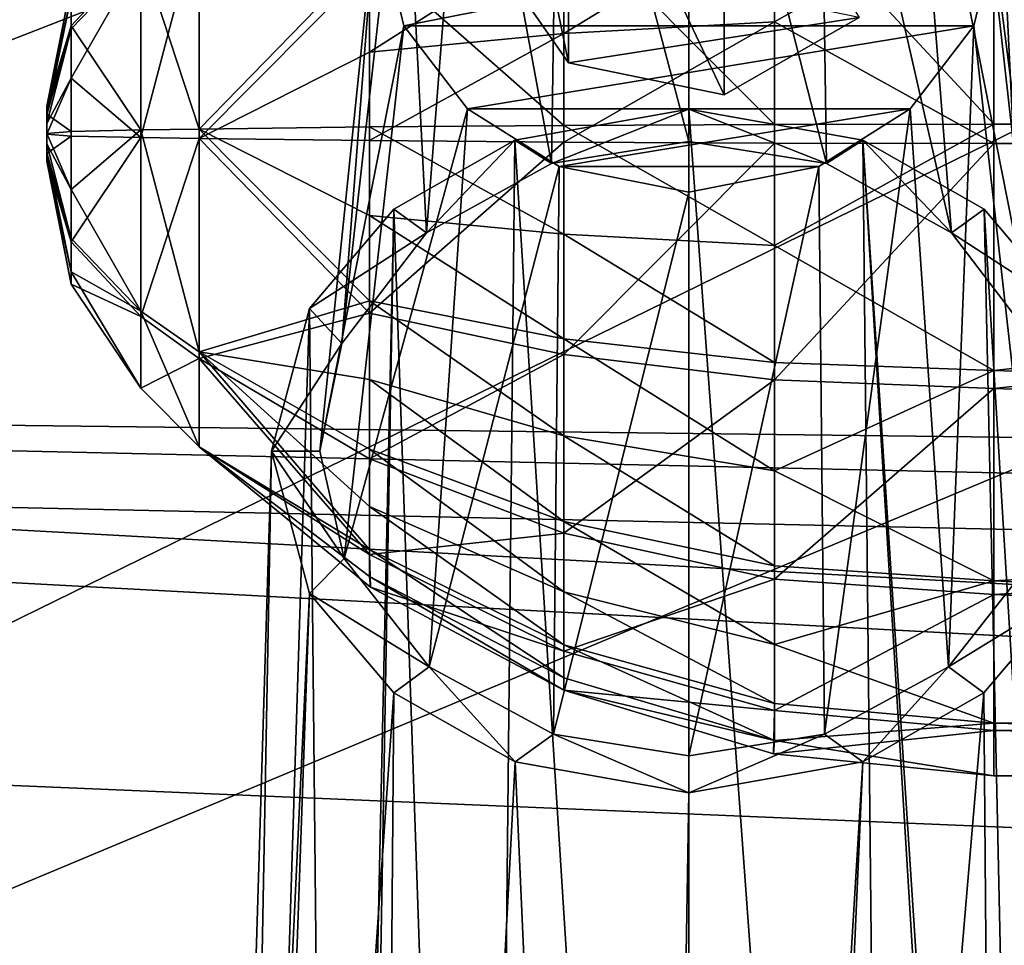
# Model space of a CAD drawing. Header units: metres. Extents: x -1004 to 0, y -708 to 0.
# Tile 12 of 99: x -826 to -795, y -172 to -143. Entities that reach past the tile are written whole.
import ezdxf

# ---------------------------------------------------------------- set-up
doc = ezdxf.new("R2010")
doc.units = ezdxf.units.M

msp = doc.modelspace()

# ---------------------------------------------------------------- linework, layer by layer
at = {"layer": 'top0123410'}
for points in [[(-111.516525, -164.3479, 2150.003662), (-918.45813, -133.342072, 2129.335449), (-901.799438, -155.053757, 2143.80835)], [(-111.516525, -164.3479, 2150.003662), (-102.249931, -155.053757, 2143.80835), (-918.45813, -133.342072, 2129.335449)], [(-102.249931, -155.053757, 2143.80835), (-85.591209, -133.342072, 2129.335449), (-918.45813, -133.342072, 2129.335449)], [(-899.966553, -156.892273, 2141.547363), (-916.262817, -135.652328, 2127.388916), (-122.60968, -173.853394, 2152.853516)], [(-122.60968, -173.853394, 2152.853516), (-916.262817, -135.652328, 2127.388916), (-104.082832, -156.892273, 2141.547363)], [(-916.262817, -135.652328, 2127.388916), (-87.786545, -135.652328, 2127.388916), (-104.082832, -156.892273, 2141.547363)], [(-901.799438, -155.053757, 2143.80835), (-892.532837, -164.3479, 2150.003662), (-183.251602, -194.344879, 2169.999756)], [(-121.211586, -172.413788, 2155.380371), (-901.799438, -155.053757, 2143.80835), (-183.251602, -194.344879, 2169.999756)], [(-121.211586, -172.413788, 2155.380371), (-111.516525, -164.3479, 2150.003662), (-901.799438, -155.053757, 2143.80835)], [(-881.439697, -173.853394, 2152.853516), (-899.966553, -156.892273, 2141.547363), (-183.251602, -195.290787, 2167.143799)], [(-183.251602, -195.290787, 2167.143799), (-899.966553, -156.892273, 2141.547363), (-122.60968, -173.853394, 2152.853516)], [(-892.532837, -164.3479, 2150.003662), (-882.837769, -172.413788, 2155.380371), (-183.251602, -194.344879, 2169.999756)]]:
    msp.add_3dface(points, dxfattribs=at)
at = {"layer": 'top0123411'}
for points in [[(-811.622314, -140.827744, 1787.880371), (-811.622314, -131.601761, 1768.095215), (-808.96875, -144.64183, 1786.101807)], [(-811.622314, -131.601761, 1768.095215), (-808.96875, -135.415848, 1766.31665), (-808.96875, -144.64183, 1786.101807)], [(-808.96875, -144.64183, 1786.101807), (-808.96875, -135.415848, 1766.31665), (-804.116638, -145.638092, 1785.637207)], [(-808.96875, -135.415848, 1766.31665), (-804.116638, -136.412109, 1765.852051), (-804.116638, -145.638092, 1785.637207)], [(-799.908447, -143.23288, 1786.758789), (-804.116638, -145.638092, 1785.637207), (-804.116638, -136.412109, 1765.852051)], [(-811.622314, -140.827744, 1787.880371), (-808.96875, -144.64183, 1786.101807), (-799.908447, -143.23288, 1786.758789)], [(-808.96875, -144.64183, 1786.101807), (-804.116638, -145.638092, 1785.637207), (-799.908447, -143.23288, 1786.758789)]]:
    msp.add_3dface(points, dxfattribs=at)
at = {"layer": 'top0123415'}
for points in [[(-805.216064, -130.992218, 1792.466675), (-809.260986, -131.7883, 1792.095459), (-805.21637, -147.096893, 1831.346802)], [(-805.216064, -130.992218, 1792.466675), (-805.21637, -147.096893, 1831.346802), (-800.932739, -147.785141, 1830.86499)], [(-801.171326, -131.78804, 1792.095581), (-805.216064, -130.992218, 1792.466675), (-800.932739, -147.785141, 1830.86499)], [(-809.260986, -131.7883, 1792.095459), (-812.115112, -133.583511, 1791.258423), (-809.500061, -147.785477, 1830.864746)], [(-809.260986, -131.7883, 1792.095459), (-809.500061, -147.785477, 1830.864746), (-805.21637, -147.096893, 1831.346802)], [(-798.319824, -133.580566, 1791.259766), (-801.171326, -131.78804, 1792.095581), (-797.039001, -149.936401, 1829.358643)], [(-801.171326, -131.78804, 1792.095581), (-800.932739, -147.785141, 1830.86499), (-797.039001, -149.936401, 1829.358643)], [(-812.115112, -133.583511, 1791.258423), (-814.091431, -136.166656, 1790.053833), (-813.393433, -149.936905, 1829.358276)], [(-812.115112, -133.583511, 1791.258423), (-813.393433, -149.936905, 1829.358276), (-809.500061, -147.785477, 1830.864746)], [(-796.340515, -136.166092, 1790.054077), (-798.319824, -133.580566, 1791.259766), (-794.408936, -153.391769, 1826.939087)], [(-798.319824, -133.580566, 1791.259766), (-797.039001, -149.936401, 1829.358643), (-794.408936, -153.391769, 1826.939087)], [(-814.091431, -136.166656, 1790.053833), (-816.0224, -153.391327, 1826.939453), (-813.393433, -149.936905, 1829.358276)], [(-814.091431, -136.166656, 1790.053833), (-814.969421, -139.83194, 1788.344727), (-816.0224, -153.391327, 1826.939453)], [(-795.46228, -139.83194, 1788.344727), (-796.340515, -136.166092, 1790.054077), (-793.71582, -156.736664, 1824.597046)], [(-796.340515, -136.166092, 1790.054077), (-794.408936, -153.391769, 1826.939087), (-793.71582, -156.736664, 1824.597046)], [(-816.71582, -156.736664, 1824.597046), (-814.969421, -139.83194, 1788.344727), (-814.091431, -143.497223, 1786.635498)], [(-814.969421, -139.83194, 1788.344727), (-816.71582, -156.736664, 1824.597046), (-816.0224, -153.391327, 1826.939453)], [(-814.091431, -143.497223, 1786.635498), (-814.969421, -139.83194, 1788.344727), (-795.46228, -139.83194, 1788.344727)], [(-796.340515, -143.497803, 1786.635254), (-814.091431, -143.497223, 1786.635498), (-795.46228, -139.83194, 1788.344727)], [(-794.476135, -160.084213, 1822.253052), (-796.340515, -143.497803, 1786.635254), (-795.46228, -139.83194, 1788.344727)], [(-793.71582, -156.736664, 1824.597046), (-794.476135, -160.084213, 1822.253052), (-795.46228, -139.83194, 1788.344727)], [(-815.955811, -160.083572, 1822.25354), (-816.71582, -156.736664, 1824.597046), (-814.091431, -143.497223, 1786.635498)], [(-815.955811, -160.083572, 1822.25354), (-814.091431, -143.497223, 1786.635498), (-812.115112, -146.080368, 1785.43103)], [(-812.115112, -146.080368, 1785.43103), (-814.091431, -143.497223, 1786.635498), (-796.340515, -143.497803, 1786.635254)], [(-798.319824, -146.083313, 1785.429688), (-812.115112, -146.080368, 1785.43103), (-796.340515, -143.497803, 1786.635254)], [(-797.126404, -163.462433, 1819.887573), (-798.319824, -146.083313, 1785.429688), (-796.340515, -143.497803, 1786.635254)], [(-794.476135, -160.084213, 1822.253052), (-797.126404, -163.462433, 1819.887573), (-796.340515, -143.497803, 1786.635254)], [(-813.305908, -163.461823, 1819.888062), (-815.955811, -160.083572, 1822.25354), (-812.115112, -146.080368, 1785.43103)], [(-813.305908, -163.461823, 1819.888062), (-812.115112, -146.080368, 1785.43103), (-809.260986, -147.87558, 1784.593872)], [(-809.260986, -147.87558, 1784.593872), (-812.115112, -146.080368, 1785.43103), (-798.319824, -146.083313, 1785.429688)], [(-805.21582, -146.087692, 1832.053467), (-810.633179, -147.056366, 1831.375244), (-805.21582, -232.514221, 1960.186035)], [(-810.633179, -147.056366, 1831.375244), (-805.21582, -146.087692, 1832.053467), (-809.500061, -147.785477, 1830.864746)], [(-805.21582, -146.087692, 1832.053467), (-805.21637, -147.096893, 1831.346802), (-809.500061, -147.785477, 1830.864746)], [(-801.171326, -147.875854, 1784.59375), (-809.260986, -147.87558, 1784.593872), (-798.319824, -146.083313, 1785.429688)], [(-800.932739, -147.785141, 1830.86499), (-805.21637, -147.096893, 1831.346802), (-805.21582, -146.087692, 1832.053467)], [(-805.21582, -232.514221, 1960.186035), (-798.903992, -232.522156, 1957.823364), (-805.21582, -146.087692, 1832.053467)], [(-798.903992, -232.522156, 1957.823364), (-799.798523, -147.056366, 1831.375244), (-805.21582, -146.087692, 1832.053467)], [(-799.798523, -147.056366, 1831.375244), (-800.932739, -147.785141, 1830.86499), (-805.21582, -146.087692, 1832.053467)], [(-800.993774, -165.561157, 1818.418091), (-801.171326, -147.875854, 1784.59375), (-798.319824, -146.083313, 1785.429688)], [(-797.126404, -163.462433, 1819.887573), (-800.993774, -165.561157, 1818.418091), (-798.319824, -146.083313, 1785.429688)], [(-810.633179, -147.056366, 1831.375244), (-814.409302, -149.207565, 1829.868896), (-811.527649, -232.522156, 1957.823364)], [(-814.409302, -149.207565, 1829.868896), (-810.633179, -147.056366, 1831.375244), (-813.393433, -149.936905, 1829.358276)], [(-813.393433, -149.936905, 1829.358276), (-810.633179, -147.056366, 1831.375244), (-809.500061, -147.785477, 1830.864746)], [(-810.633179, -147.056366, 1831.375244), (-811.527649, -232.522156, 1957.823364), (-805.21582, -232.514221, 1960.186035)], [(-797.039001, -149.936401, 1829.358643), (-800.932739, -147.785141, 1830.86499), (-799.798523, -147.056366, 1831.375244)], [(-798.903992, -232.522156, 1957.823364), (-794.573975, -232.423233, 1952.544922), (-799.798523, -147.056366, 1831.375244)], [(-794.573975, -232.423233, 1952.544922), (-794.204285, -232.695755, 1952.310181), (-799.798523, -147.056366, 1831.375244)], [(-799.798523, -147.056366, 1831.375244), (-794.204285, -232.695755, 1952.310181), (-796.0224, -149.207565, 1829.868896)], [(-796.0224, -149.207565, 1829.868896), (-797.039001, -149.936401, 1829.358643), (-799.798523, -147.056366, 1831.375244)], [(-809.438782, -165.560898, 1818.418213), (-813.305908, -163.461823, 1819.888062), (-809.260986, -147.87558, 1784.593872)], [(-809.438782, -165.560898, 1818.418213), (-809.260986, -147.87558, 1784.593872), (-805.216064, -148.671677, 1784.222656)], [(-801.171326, -147.875854, 1784.59375), (-805.216064, -148.671677, 1784.222656), (-809.260986, -147.87558, 1784.593872)], [(-800.993774, -165.561157, 1818.418091), (-805.21637, -166.229126, 1817.950317), (-801.171326, -147.875854, 1784.59375)], [(-805.21637, -166.229126, 1817.950317), (-805.216064, -148.671677, 1784.222656), (-801.171326, -147.875854, 1784.59375)], [(-805.21637, -166.229126, 1817.950317), (-809.438782, -165.560898, 1818.418213), (-805.216064, -148.671677, 1784.222656)], [(-814.409302, -149.207565, 1829.868896), (-817.033447, -152.299301, 1827.704102), (-816.227356, -232.695755, 1952.310181)], [(-817.033447, -152.299301, 1827.704102), (-814.409302, -149.207565, 1829.868896), (-813.393433, -149.936905, 1829.358276)], [(-815.857727, -232.423233, 1952.544922), (-814.409302, -149.207565, 1829.868896), (-816.227356, -232.695755, 1952.310181)], [(-814.409302, -149.207565, 1829.868896), (-815.857727, -232.423233, 1952.544922), (-811.527649, -232.522156, 1957.823364)], [(-796.0224, -149.207565, 1829.868896), (-793.398254, -152.299301, 1827.704102), (-797.039001, -149.936401, 1829.358643)], [(-794.204285, -232.695755, 1952.310181), (-790.731934, -236.610535, 1948.645508), (-796.0224, -149.207565, 1829.868896)], [(-796.0224, -149.207565, 1829.868896), (-790.731934, -236.610535, 1948.645508), (-793.398254, -152.299301, 1827.704102)], [(-817.033447, -152.299301, 1827.704102), (-813.393433, -149.936905, 1829.358276), (-816.0224, -153.391327, 1826.939453)], [(-793.398254, -152.299301, 1827.704102), (-794.408936, -153.391769, 1826.939087), (-797.039001, -149.936401, 1829.358643)], [(-816.227356, -232.695755, 1952.310181), (-817.033447, -152.299301, 1827.704102), (-819.699768, -236.610535, 1948.645508)], [(-817.033447, -152.299301, 1827.704102), (-818.21582, -156.736862, 1824.596924), (-819.699768, -236.610535, 1948.645508)], [(-818.21582, -156.736862, 1824.596924), (-817.033447, -152.299301, 1827.704102), (-816.0224, -153.391327, 1826.939453)], [(-818.21582, -156.736862, 1824.596924), (-816.0224, -153.391327, 1826.939453), (-816.71582, -156.736664, 1824.597046)], [(-819.699768, -236.610535, 1948.645508), (-818.21582, -156.736862, 1824.596924), (-820.766724, -240.516769, 1944.354736)], [(-818.21582, -156.736862, 1824.596924), (-817.033142, -161.174545, 1821.489624), (-820.766724, -240.516769, 1944.354736)], [(-815.955811, -160.083572, 1822.25354), (-818.21582, -156.736862, 1824.596924), (-816.71582, -156.736664, 1824.597046)], [(-817.033142, -161.174545, 1821.489624), (-818.21582, -156.736862, 1824.596924), (-815.955811, -160.083572, 1822.25354)], [(-813.305908, -163.461823, 1819.888062), (-817.033142, -161.174545, 1821.489624), (-815.955811, -160.083572, 1822.25354)], [(-794.476135, -160.084213, 1822.253052), (-793.398499, -161.174545, 1821.489624), (-797.126404, -163.462433, 1819.887573)], [(-820.766724, -240.516769, 1944.354736), (-817.033142, -161.174545, 1821.489624), (-819.940308, -243.722763, 1940.249268)], [(-817.033142, -161.174545, 1821.489624), (-814.405151, -164.26918, 1819.322754), (-819.940308, -243.722763, 1940.249268)], [(-814.405151, -164.26918, 1819.322754), (-817.033142, -161.174545, 1821.489624), (-813.305908, -163.461823, 1819.888062)], [(-793.398499, -161.174545, 1821.489624), (-796.02655, -164.26918, 1819.322754), (-797.126404, -163.462433, 1819.887573)], [(-793.398499, -161.174545, 1821.489624), (-795.321533, -251.541946, 1938.999512), (-796.02655, -164.26918, 1819.322754)], [(-810.632568, -166.417206, 1817.818604), (-814.405151, -164.26918, 1819.322754), (-813.305908, -163.461823, 1819.888062)], [(-810.632568, -166.417206, 1817.818604), (-813.305908, -163.461823, 1819.888062), (-809.438782, -165.560898, 1818.418213)], [(-797.126404, -163.462433, 1819.887573), (-799.799133, -166.417206, 1817.818604), (-800.993774, -165.561157, 1818.418091)], [(-797.126404, -163.462433, 1819.887573), (-796.02655, -164.26918, 1819.322754), (-799.799133, -166.417206, 1817.818604)], [(-819.940308, -243.722763, 1940.249268), (-814.405151, -164.26918, 1819.322754), (-815.110168, -251.541946, 1938.999512)], [(-814.405151, -164.26918, 1819.322754), (-810.632568, -166.417206, 1817.818604), (-815.110168, -251.541946, 1938.999512)], [(-795.321533, -251.541946, 1938.999512), (-803.757751, -255.215836, 1938.144531), (-796.02655, -164.26918, 1819.322754)], [(-796.02655, -164.26918, 1819.322754), (-803.757751, -255.215836, 1938.144531), (-799.799133, -166.417206, 1817.818604)], [(-805.21582, -167.385651, 1817.140503), (-810.632568, -166.417206, 1817.818604), (-809.438782, -165.560898, 1818.418213)], [(-805.21582, -167.385651, 1817.140503), (-809.438782, -165.560898, 1818.418213), (-805.21637, -166.229126, 1817.950317)], [(-800.993774, -165.561157, 1818.418091), (-805.21582, -167.385651, 1817.140503), (-805.21637, -166.229126, 1817.950317)], [(-799.799133, -166.417206, 1817.818604), (-805.21582, -167.385651, 1817.140503), (-800.993774, -165.561157, 1818.418091)], [(-815.110168, -251.541946, 1938.999512), (-810.632568, -166.417206, 1817.818604), (-806.67395, -255.215836, 1938.144531)], [(-810.632568, -166.417206, 1817.818604), (-805.21582, -167.385651, 1817.140503), (-806.67395, -255.215836, 1938.144531)], [(-803.757751, -255.215836, 1938.144531), (-805.21582, -255.4319, 1938.325806), (-799.799133, -166.417206, 1817.818604)], [(-799.799133, -166.417206, 1817.818604), (-805.21582, -255.4319, 1938.325806), (-805.21582, -167.385651, 1817.140503)], [(-806.67395, -255.215836, 1938.144531), (-805.21582, -167.385651, 1817.140503), (-805.21582, -255.4319, 1938.325806)]]:
    msp.add_3dface(points, dxfattribs=at)
at = {"layer": 'top0123419'}
for points in [[(-795.718384, -138.924194, 1824.841064), (-725.21582, -146.554016, 1826.478638), (-725.21582, -136.59552, 1823.648804)], [(-725.21582, -137.117325, 1789.011719), (-725.21582, -147.156555, 1786.483154), (-795.718384, -139.480835, 1787.890137)], [(-795.718384, -138.924194, 1824.841064), (-802.546509, -139.190887, 1824.223755), (-795.718384, -146.554031, 1826.478638)], [(-795.718384, -138.924194, 1824.841064), (-795.718384, -146.554031, 1826.478638), (-725.21582, -146.554016, 1826.478638)], [(-802.546509, -139.190887, 1824.223755), (-809.112305, -139.980698, 1822.395264), (-802.546509, -146.564163, 1825.806152)], [(-802.546509, -139.190887, 1824.223755), (-802.546509, -146.564163, 1825.806152), (-795.718384, -146.554031, 1826.478638)], [(-795.718384, -139.480835, 1787.890137), (-802.546509, -143.370636, 1787.470215), (-802.546509, -139.72879, 1788.515259)], [(-795.718384, -139.480835, 1787.890137), (-795.718384, -147.156555, 1786.483276), (-802.546509, -143.370636, 1787.470215)], [(-795.718384, -139.480835, 1787.890137), (-725.21582, -147.156555, 1786.483154), (-795.718384, -147.156555, 1786.483276)], [(-802.546509, -139.72879, 1788.515259), (-802.546509, -143.370636, 1787.470215), (-809.112305, -143.729736, 1789.429199)], [(-802.546509, -139.72879, 1788.515259), (-809.112305, -143.729736, 1789.429199), (-809.112305, -140.463181, 1790.366699)], [(-820.467102, -139.858871, 1813.269653), (-822.286926, -141.164932, 1812.002441), (-820.467102, -146.708435, 1816.228516)], [(-822.286926, -141.333817, 1800.790527), (-820.467102, -140.066513, 1799.484497), (-822.286926, -146.974747, 1798.552856)], [(-820.467102, -140.066513, 1799.484497), (-820.467102, -147.002136, 1796.733276), (-822.286926, -146.974747, 1798.552856)], [(-820.467102, -139.858871, 1813.269653), (-820.467102, -146.708435, 1816.228516), (-815.16333, -141.26329, 1819.426147)], [(-820.467102, -140.066513, 1799.484497), (-815.16333, -141.655746, 1793.373047), (-820.467102, -147.002136, 1796.733276)], [(-809.112305, -139.980698, 1822.395264), (-815.16333, -141.26329, 1819.426147), (-809.112305, -146.594162, 1823.814697)], [(-809.112305, -139.980698, 1822.395264), (-809.112305, -146.594162, 1823.814697), (-802.546509, -146.564163, 1825.806152)], [(-809.112305, -140.463181, 1790.366699), (-815.16333, -144.312866, 1792.610596), (-815.16333, -141.655746, 1793.373047)], [(-809.112305, -143.729736, 1789.429199), (-815.16333, -144.312866, 1792.610596), (-809.112305, -140.463181, 1790.366699)], [(-822.286926, -146.735962, 1814.408936), (-822.286926, -141.164932, 1812.002441), (-824.454651, -143.490189, 1809.73999)], [(-824.454651, -143.490189, 1809.73999), (-822.286926, -141.164932, 1812.002441), (-824.454651, -142.171112, 1806.4104)], [(-824.454651, -142.553818, 1804.625244), (-822.286926, -141.333817, 1800.790527), (-824.454651, -143.589813, 1803.121948)], [(-822.286926, -141.333817, 1800.790527), (-824.454651, -145.121796, 1802.128906), (-824.454651, -143.589813, 1803.121948)], [(-822.286926, -141.333817, 1800.790527), (-822.286926, -146.974747, 1798.552856), (-824.454651, -145.121796, 1802.128906)], [(-822.286926, -141.164932, 1812.002441), (-822.286926, -146.735962, 1814.408936), (-820.467102, -146.708435, 1816.228516)], [(-820.467102, -146.708435, 1816.228516), (-815.16333, -146.642883, 1820.580688), (-815.16333, -141.26329, 1819.426147)], [(-815.16333, -141.26329, 1819.426147), (-815.16333, -146.642883, 1820.580688), (-809.112305, -146.594162, 1823.814697)], [(-815.16333, -141.655746, 1793.373047), (-815.16333, -144.312866, 1792.610596), (-820.467102, -147.002136, 1796.733276)], [(-824.454651, -142.171112, 1806.4104), (-825.21582, -145.997513, 1806.468018), (-824.454651, -143.490189, 1809.73999)], [(-825.21582, -145.997513, 1806.468018), (-824.454651, -142.171112, 1806.4104), (-825.21582, -146.06778, 1806.140747)], [(-824.454651, -142.171112, 1806.4104), (-824.454651, -142.553818, 1804.625244), (-825.21582, -146.06778, 1806.140747)], [(-825.21582, -146.06778, 1806.140747), (-824.454651, -142.553818, 1804.625244), (-825.21582, -146.25798, 1805.865234)], [(-824.454651, -142.553818, 1804.625244), (-824.454651, -143.589813, 1803.121948), (-825.21582, -146.25798, 1805.865234)], [(-825.21582, -145.997513, 1806.468018), (-825.21582, -146.239838, 1807.078369), (-824.454651, -143.490189, 1809.73999)], [(-824.454651, -143.490189, 1809.73999), (-825.21582, -146.239838, 1807.078369), (-824.454651, -146.78476, 1811.165039)], [(-824.454651, -146.78476, 1811.165039), (-822.286926, -146.735962, 1814.408936), (-824.454651, -143.490189, 1809.73999)], [(-809.112305, -143.729736, 1789.429199), (-802.546509, -143.370636, 1787.470215), (-809.112305, -147.116409, 1789.147095)], [(-809.112305, -147.116409, 1789.147095), (-802.546509, -143.370636, 1787.470215), (-802.546509, -147.146408, 1787.15564)], [(-802.546509, -143.370636, 1787.470215), (-795.718384, -147.156555, 1786.483276), (-802.546509, -147.146408, 1787.15564)], [(-825.21582, -146.25798, 1805.865234), (-824.454651, -143.589813, 1803.121948), (-825.21582, -146.539017, 1805.683716)], [(-824.454651, -143.589813, 1803.121948), (-824.454651, -145.121796, 1802.128906), (-825.21582, -146.539017, 1805.683716)], [(-815.16333, -144.312866, 1792.610596), (-809.112305, -143.729736, 1789.429199), (-815.16333, -147.067688, 1792.381104)], [(-815.16333, -147.067688, 1792.381104), (-809.112305, -143.729736, 1789.429199), (-809.112305, -147.116409, 1789.147095)], [(-820.467102, -147.002136, 1796.733276), (-815.16333, -144.312866, 1792.610596), (-815.16333, -147.067688, 1792.381104)], [(-825.21582, -146.539017, 1805.683716), (-824.454651, -145.121796, 1802.128906), (-825.21582, -146.868195, 1805.623169)], [(-824.454651, -145.121796, 1802.128906), (-824.454651, -146.925842, 1801.796753), (-825.21582, -146.868195, 1805.623169)], [(-822.286926, -146.974747, 1798.552856), (-824.454651, -146.925842, 1801.796753), (-824.454651, -145.121796, 1802.128906)], [(-825.21582, -146.06778, 1806.140747), (-825.21582, -147.470886, 1805.883545), (-825.21582, -145.997513, 1806.468018)], [(-825.21582, -147.470886, 1805.883545), (-825.21582, -147.713043, 1806.493774), (-825.21582, -145.997513, 1806.468018)], [(-825.21582, -145.997513, 1806.468018), (-825.21582, -147.713043, 1806.493774), (-825.21582, -147.642807, 1806.821167)], [(-825.21582, -145.997513, 1806.468018), (-825.21582, -147.642807, 1806.821167), (-825.21582, -146.239838, 1807.078369)], [(-825.21582, -146.06778, 1806.140747), (-825.21582, -146.25798, 1805.865234), (-825.21582, -147.470886, 1805.883545)], [(-825.21582, -146.239838, 1807.078369), (-825.21582, -146.842361, 1807.338745), (-824.454651, -146.78476, 1811.165039)], [(-825.21582, -147.642807, 1806.821167), (-825.21582, -147.452652, 1807.096558), (-825.21582, -146.239838, 1807.078369)], [(-825.21582, -146.239838, 1807.078369), (-825.21582, -147.452652, 1807.096558), (-825.21582, -147.171585, 1807.27832)], [(-825.21582, -147.171585, 1807.27832), (-825.21582, -146.842361, 1807.338745), (-825.21582, -146.239838, 1807.078369)], [(-825.21582, -146.25798, 1805.865234), (-825.21582, -146.539017, 1805.683716), (-825.21582, -147.470886, 1805.883545)], [(-825.21582, -147.470886, 1805.883545), (-825.21582, -146.539017, 1805.683716), (-825.21582, -146.868195, 1805.623169)], [(-809.112305, -146.594162, 1823.814697), (-815.16333, -146.642883, 1820.580688), (-809.112305, -149.980835, 1823.532593)], [(-802.546509, -146.564163, 1825.806152), (-809.112305, -146.594162, 1823.814697), (-802.546509, -150.339935, 1825.491577)], [(-802.546509, -150.339935, 1825.491577), (-809.112305, -146.594162, 1823.814697), (-809.112305, -149.980835, 1823.532593)], [(-795.718384, -146.554031, 1826.478638), (-802.546509, -146.564163, 1825.806152), (-802.546509, -150.339935, 1825.491577)], [(-795.718384, -154.229721, 1825.071655), (-795.718384, -146.554031, 1826.478638), (-802.546509, -150.339935, 1825.491577)], [(-795.718384, -146.554031, 1826.478638), (-795.718384, -154.229721, 1825.071655), (-725.21582, -146.554016, 1826.478638)], [(-725.21582, -146.554016, 1826.478638), (-795.718384, -154.229721, 1825.071655), (-725.21582, -156.593246, 1823.950073)], [(-824.454651, -146.78476, 1811.165039), (-825.21582, -146.842361, 1807.338745), (-824.454651, -148.588852, 1810.833008)], [(-825.21582, -146.842361, 1807.338745), (-825.21582, -147.171585, 1807.27832), (-824.454651, -148.588852, 1810.833008)], [(-825.21582, -146.868195, 1805.623169), (-824.454651, -146.925842, 1801.796753), (-825.21582, -147.470886, 1805.883545)], [(-822.286926, -152.376801, 1812.171265), (-822.286926, -146.735962, 1814.408936), (-824.454651, -148.588852, 1810.833008)], [(-822.286926, -146.735962, 1814.408936), (-824.454651, -146.78476, 1811.165039), (-824.454651, -148.588852, 1810.833008)], [(-820.467102, -146.708435, 1816.228516), (-822.286926, -146.735962, 1814.408936), (-820.467102, -153.644043, 1813.477295)], [(-822.286926, -146.735962, 1814.408936), (-822.286926, -152.376801, 1812.171265), (-820.467102, -153.644043, 1813.477295)], [(-815.16333, -146.642883, 1820.580688), (-820.467102, -146.708435, 1816.228516), (-815.16333, -149.397705, 1820.351196)], [(-815.16333, -149.397705, 1820.351196), (-820.467102, -146.708435, 1816.228516), (-815.16333, -152.05481, 1819.588745)], [(-820.467102, -146.708435, 1816.228516), (-820.467102, -153.644043, 1813.477295), (-815.16333, -152.05481, 1819.588745)], [(-809.112305, -149.980835, 1823.532593), (-815.16333, -146.642883, 1820.580688), (-815.16333, -149.397705, 1820.351196)], [(-824.454651, -146.925842, 1801.796753), (-824.454651, -150.220398, 1803.221802), (-825.21582, -147.470886, 1805.883545)], [(-824.454651, -148.588852, 1810.833008), (-825.21582, -147.171585, 1807.27832), (-824.454651, -150.120789, 1809.839844)], [(-825.21582, -147.171585, 1807.27832), (-825.21582, -147.452652, 1807.096558), (-824.454651, -150.120789, 1809.839844)], [(-824.454651, -146.925842, 1801.796753), (-822.286926, -146.974747, 1798.552856), (-824.454651, -150.220398, 1803.221802)], [(-822.286926, -146.974747, 1798.552856), (-822.286926, -152.545685, 1800.959473), (-824.454651, -150.220398, 1803.221802)], [(-822.286926, -146.974747, 1798.552856), (-820.467102, -147.002136, 1796.733276), (-822.286926, -152.545685, 1800.959473)], [(-820.467102, -147.002136, 1796.733276), (-820.467102, -153.851715, 1799.692139), (-822.286926, -152.545685, 1800.959473)], [(-820.467102, -153.851715, 1799.692139), (-820.467102, -147.002136, 1796.733276), (-815.16333, -152.447281, 1793.535645)], [(-820.467102, -147.002136, 1796.733276), (-815.16333, -147.067688, 1792.381104), (-815.16333, -152.447281, 1793.535645)], [(-815.16333, -152.447281, 1793.535645), (-815.16333, -147.067688, 1792.381104), (-809.112305, -147.116409, 1789.147095)], [(-809.112305, -153.729874, 1790.566528), (-815.16333, -152.447281, 1793.535645), (-809.112305, -147.116409, 1789.147095)], [(-809.112305, -153.729874, 1790.566528), (-809.112305, -147.116409, 1789.147095), (-802.546509, -147.146408, 1787.15564)], [(-802.546509, -154.519699, 1788.738159), (-809.112305, -153.729874, 1790.566528), (-802.546509, -147.146408, 1787.15564)], [(-802.546509, -147.146408, 1787.15564), (-795.718384, -147.156555, 1786.483276), (-802.546509, -154.519699, 1788.738159)], [(-795.718384, -147.156555, 1786.483276), (-795.718384, -154.786392, 1788.120728), (-802.546509, -154.519699, 1788.738159)], [(-725.21582, -147.156555, 1786.483154), (-795.718384, -154.786392, 1788.120728), (-795.718384, -147.156555, 1786.483276)], [(-725.21582, -147.156555, 1786.483154), (-725.21582, -157.115051, 1789.312988), (-795.718384, -154.786392, 1788.120728)], [(-824.454651, -150.120789, 1809.839844), (-825.21582, -147.452652, 1807.096558), (-824.454651, -151.156784, 1808.336548)], [(-825.21582, -147.452652, 1807.096558), (-825.21582, -147.642807, 1806.821167), (-824.454651, -151.156784, 1808.336548)], [(-825.21582, -147.470886, 1805.883545), (-824.454651, -150.220398, 1803.221802), (-825.21582, -147.713043, 1806.493774)], [(-824.454651, -151.156784, 1808.336548), (-825.21582, -147.642807, 1806.821167), (-824.454651, -151.539444, 1806.551392)], [(-825.21582, -147.642807, 1806.821167), (-825.21582, -147.713043, 1806.493774), (-824.454651, -151.539444, 1806.551392)], [(-824.454651, -150.220398, 1803.221802), (-824.454651, -151.539444, 1806.551392), (-825.21582, -147.713043, 1806.493774)], [(-822.286926, -152.376801, 1812.171265), (-824.454651, -148.588852, 1810.833008), (-824.454651, -150.120789, 1809.839844)], [(-809.112305, -153.247391, 1822.595093), (-815.16333, -149.397705, 1820.351196), (-815.16333, -152.05481, 1819.588745)], [(-809.112305, -149.980835, 1823.532593), (-815.16333, -149.397705, 1820.351196), (-809.112305, -153.247391, 1822.595093)], [(-824.454651, -151.156784, 1808.336548), (-822.286926, -152.376801, 1812.171265), (-824.454651, -150.120789, 1809.839844)], [(-824.454651, -150.220398, 1803.221802), (-822.286926, -152.545685, 1800.959473), (-824.454651, -151.539444, 1806.551392)], [(-802.546509, -153.981766, 1824.446533), (-802.546509, -150.339935, 1825.491577), (-809.112305, -149.980835, 1823.532593)], [(-802.546509, -153.981766, 1824.446533), (-809.112305, -149.980835, 1823.532593), (-809.112305, -153.247391, 1822.595093)], [(-795.718384, -154.229721, 1825.071655), (-802.546509, -150.339935, 1825.491577), (-802.546509, -153.981766, 1824.446533)], [(-824.454651, -151.539444, 1806.551392), (-822.286926, -154.78331, 1806.600342), (-824.454651, -151.156784, 1808.336548)], [(-822.286926, -154.78331, 1806.600342), (-822.286926, -152.376801, 1812.171265), (-824.454651, -151.156784, 1808.336548)], [(-822.286926, -152.545685, 1800.959473), (-822.286926, -154.78331, 1806.600342), (-824.454651, -151.539444, 1806.551392)], [(-815.16333, -152.05481, 1819.588745), (-820.467102, -153.644043, 1813.477295), (-815.16333, -154.512115, 1818.32251)], [(-809.112305, -156.268311, 1821.038452), (-815.16333, -152.05481, 1819.588745), (-815.16333, -154.512115, 1818.32251)], [(-809.112305, -156.268311, 1821.038452), (-809.112305, -153.247391, 1822.595093), (-815.16333, -152.05481, 1819.588745)], [(-820.467102, -153.644043, 1813.477295), (-822.286926, -152.376801, 1812.171265), (-820.467102, -156.602921, 1806.627808)], [(-822.286926, -152.376801, 1812.171265), (-822.286926, -154.78331, 1806.600342), (-820.467102, -156.602921, 1806.627808)], [(-822.286926, -152.545685, 1800.959473), (-820.467102, -153.851715, 1799.692139), (-822.286926, -154.78331, 1806.600342)], [(-820.467102, -153.851715, 1799.692139), (-815.16333, -152.447281, 1793.535645), (-815.16333, -156.975555, 1796.661011)], [(-815.16333, -156.975555, 1796.661011), (-815.16333, -152.447281, 1793.535645), (-809.112305, -153.729874, 1790.566528)], [(-802.546509, -157.349762, 1822.71106), (-809.112305, -153.247391, 1822.595093), (-809.112305, -156.268311, 1821.038452)], [(-802.546509, -153.981766, 1824.446533), (-809.112305, -153.247391, 1822.595093), (-802.546509, -157.349762, 1822.71106)], [(-820.467102, -153.644043, 1813.477295), (-815.16333, -156.675156, 1816.601196), (-815.16333, -154.512115, 1818.32251)], [(-820.467102, -156.602921, 1806.627808), (-815.16333, -159.800522, 1812.072876), (-820.467102, -153.644043, 1813.477295)], [(-815.16333, -159.800522, 1812.072876), (-815.16333, -158.460831, 1814.490967), (-820.467102, -153.644043, 1813.477295)], [(-820.467102, -153.644043, 1813.477295), (-815.16333, -158.460831, 1814.490967), (-815.16333, -156.675156, 1816.601196)], [(-820.467102, -153.851715, 1799.692139), (-820.467102, -156.602921, 1806.627808), (-822.286926, -154.78331, 1806.600342)], [(-820.467102, -156.602921, 1806.627808), (-820.467102, -153.851715, 1799.692139), (-815.16333, -159.963089, 1801.281372)], [(-815.16333, -159.963089, 1801.281372), (-820.467102, -153.851715, 1799.692139), (-815.16333, -156.975555, 1796.661011)], [(-809.112305, -159.296768, 1794.408691), (-815.16333, -156.975555, 1796.661011), (-809.112305, -153.729874, 1790.566528)], [(-809.112305, -159.296768, 1794.408691), (-809.112305, -153.729874, 1790.566528), (-802.546509, -154.519699, 1788.738159)], [(-802.546509, -157.349762, 1822.71106), (-795.718384, -154.229721, 1825.071655), (-802.546509, -153.981766, 1824.446533)], [(-795.718384, -160.782745, 1820.834473), (-795.718384, -154.229721, 1825.071655), (-802.546509, -157.349762, 1822.71106)], [(-795.718384, -154.229721, 1825.071655), (-795.718384, -160.782745, 1820.834473), (-725.21582, -156.593246, 1823.950073)], [(-815.16333, -154.512115, 1818.32251), (-815.16333, -156.675156, 1816.601196), (-809.112305, -158.927475, 1818.922363)], [(-809.112305, -158.927475, 1818.922363), (-809.112305, -156.268311, 1821.038452), (-815.16333, -154.512115, 1818.32251)], [(-802.546509, -160.726151, 1793.021729), (-809.112305, -159.296768, 1794.408691), (-802.546509, -154.519699, 1788.738159)], [(-802.546509, -154.519699, 1788.738159), (-795.718384, -154.786392, 1788.120728), (-802.546509, -160.726151, 1793.021729)], [(-795.718384, -154.786392, 1788.120728), (-795.718384, -161.208817, 1792.553467), (-802.546509, -160.726151, 1793.021729)], [(-725.21582, -157.115051, 1789.312988), (-795.718384, -161.208817, 1792.553467), (-795.718384, -154.786392, 1788.120728)], [(-802.546509, -160.314438, 1820.351807), (-809.112305, -156.268311, 1821.038452), (-809.112305, -158.927475, 1818.922363)], [(-802.546509, -160.314438, 1820.351807), (-802.546509, -157.349762, 1822.71106), (-809.112305, -156.268311, 1821.038452)], [(-815.132263, -160.975052, 1806.693604), (-815.16333, -160.642731, 1809.439941), (-820.467102, -156.602921, 1806.627808)], [(-815.16333, -160.642731, 1809.439941), (-815.16333, -159.800522, 1812.072876), (-820.467102, -156.602921, 1806.627808)], [(-815.132263, -160.975052, 1806.693604), (-820.467102, -156.602921, 1806.627808), (-815.16333, -159.963089, 1801.281372)], [(-815.16333, -156.675156, 1816.601196), (-809.112305, -161.122726, 1816.328125), (-809.112305, -158.927475, 1818.922363)], [(-815.16333, -158.460831, 1814.490967), (-809.112305, -161.122726, 1816.328125), (-815.16333, -156.675156, 1816.601196)], [(-725.21582, -156.593246, 1823.950073), (-795.718384, -160.782745, 1820.834473), (-725.21582, -164.023193, 1816.740723)], [(-815.16333, -159.963089, 1801.281372), (-815.16333, -156.975555, 1796.661011), (-809.112305, -159.296768, 1794.408691)], [(-725.21582, -157.115051, 1789.312988), (-725.21582, -164.324463, 1796.74292), (-795.718384, -161.208817, 1792.553467)], [(-802.546509, -160.314438, 1820.351807), (-795.718384, -160.782745, 1820.834473), (-802.546509, -157.349762, 1822.71106)], [(-815.16333, -159.800522, 1812.072876), (-809.112305, -162.769684, 1813.355469), (-815.16333, -158.460831, 1814.490967)], [(-809.112305, -162.769684, 1813.355469), (-809.112305, -161.122726, 1816.328125), (-815.16333, -158.460831, 1814.490967)], [(-809.112305, -158.927475, 1818.922363), (-809.112305, -161.122726, 1816.328125), (-802.546509, -162.761902, 1817.459473)], [(-802.546509, -162.761902, 1817.459473), (-802.546509, -160.314438, 1820.351807), (-809.112305, -158.927475, 1818.922363)], [(-809.112305, -162.969543, 1800.088867), (-815.16333, -159.963089, 1801.281372), (-809.112305, -159.296768, 1794.408691)], [(-809.112305, -162.969543, 1800.088867), (-809.112305, -159.296768, 1794.408691), (-802.546509, -160.726151, 1793.021729)], [(-815.16333, -160.642731, 1809.439941), (-809.112305, -163.805054, 1810.118652), (-815.16333, -159.800522, 1812.072876)], [(-809.112305, -163.805054, 1810.118652), (-809.112305, -162.769684, 1813.355469), (-815.16333, -159.800522, 1812.072876)], [(-815.132263, -160.975052, 1806.693604), (-815.16333, -159.963089, 1801.281372), (-809.112305, -162.969543, 1800.088867)], [(-795.718384, -160.782745, 1820.834473), (-802.546509, -160.314438, 1820.351807), (-802.546509, -162.761902, 1817.459473)], [(-815.132263, -160.975052, 1806.693604), (-809.112488, -164.189545, 1806.742065), (-815.16333, -160.642731, 1809.439941)], [(-809.112488, -164.189545, 1806.742065), (-809.112305, -163.805054, 1810.118652), (-815.16333, -160.642731, 1809.439941)], [(-809.112488, -164.189545, 1806.742065), (-815.132263, -160.975052, 1806.693604), (-809.112305, -162.969543, 1800.088867)], [(-802.546509, -164.820892, 1799.354492), (-809.112305, -162.969543, 1800.088867), (-802.546509, -160.726151, 1793.021729)], [(-802.546509, -160.726151, 1793.021729), (-795.718384, -161.208817, 1792.553467), (-802.546509, -164.820892, 1799.354492)], [(-795.718384, -165.215439, 1814.411987), (-795.718384, -160.782745, 1820.834473), (-802.546509, -162.761902, 1817.459473)], [(-795.718384, -160.782745, 1820.834473), (-795.718384, -165.215439, 1814.411987), (-725.21582, -164.023193, 1816.740723)], [(-809.112305, -161.122726, 1816.328125), (-802.546509, -164.598068, 1814.145386), (-802.546509, -162.761902, 1817.459473)], [(-809.112305, -162.769684, 1813.355469), (-802.546509, -164.598068, 1814.145386), (-809.112305, -161.122726, 1816.328125)], [(-795.718384, -161.208817, 1792.553467), (-795.718384, -165.44603, 1799.106445), (-802.546509, -164.820892, 1799.354492)], [(-725.21582, -164.324463, 1796.74292), (-795.718384, -165.44603, 1799.106445), (-795.718384, -161.208817, 1792.553467)], [(-809.112305, -163.805054, 1810.118652), (-802.546509, -165.752411, 1810.536621), (-809.112305, -162.769684, 1813.355469)], [(-802.546509, -165.752411, 1810.536621), (-802.546509, -164.598068, 1814.145386), (-809.112305, -162.769684, 1813.355469)], [(-802.546509, -162.761902, 1817.459473), (-802.546509, -164.598068, 1814.145386), (-795.718384, -165.215439, 1814.411987)], [(-809.112488, -164.189545, 1806.742065), (-809.112305, -162.969543, 1800.088867), (-802.546509, -164.820892, 1799.354492)], [(-809.112305, -163.805054, 1810.118652), (-809.112488, -164.189545, 1806.742065), (-802.546509, -165.752411, 1810.536621)], [(-725.21582, -164.023193, 1816.740723), (-795.718384, -165.215439, 1814.411987), (-725.21582, -166.853012, 1806.782227)], [(-809.112488, -164.189545, 1806.742065), (-802.582581, -166.172668, 1806.771973), (-802.546509, -165.752411, 1810.536621)], [(-802.582581, -166.172668, 1806.771973), (-809.112488, -164.189545, 1806.742065), (-802.546509, -164.820892, 1799.354492)], [(-725.21582, -164.324463, 1796.74292), (-725.21582, -166.853012, 1806.782227), (-795.718384, -165.44603, 1799.106445)], [(-802.546509, -164.598068, 1814.145386), (-802.546509, -165.752411, 1810.536621), (-795.718384, -165.215439, 1814.411987)], [(-802.546509, -164.820892, 1799.354492), (-795.718384, -165.44603, 1799.106445), (-802.582581, -166.172668, 1806.771973)], [(-795.718384, -165.215439, 1814.411987), (-802.546509, -165.752411, 1810.536621), (-795.718384, -166.853012, 1806.782227)], [(-795.718384, -165.215439, 1814.411987), (-795.718384, -166.853012, 1806.782227), (-725.21582, -166.853012, 1806.782227)], [(-795.718384, -165.44603, 1799.106445), (-795.718384, -166.853012, 1806.782227), (-802.582581, -166.172668, 1806.771973)], [(-725.21582, -166.853012, 1806.782227), (-795.718384, -166.853012, 1806.782227), (-795.718384, -165.44603, 1799.106445)], [(-802.546509, -165.752411, 1810.536621), (-802.582581, -166.172668, 1806.771973), (-795.718384, -166.853012, 1806.782227)]]:
    msp.add_3dface(points, dxfattribs=at)
at = {"layer": 'top0123459'}
for points in [[(-10, -10, 90), (-787.024658, -653.266907, 90), (-994.049377, -10, 90)], [(-787.024658, -653.266907, 90), (-994.049377, -694.05426, 90), (-994.049377, -10, 90)], [(-932.806335, -126.71492, 116.126305), (-936.328247, -157.298203, 115.592468), (-789.596375, -67.146965, 117.166069)], [(-789.596375, -67.146965, 117.166069), (-936.328247, -157.298203, 115.592468), (-741.71167, -69.780937, 117.120087)], [(-936.328247, -157.298203, 115.592468), (-939.295715, -187.940216, 115.05761), (-741.71167, -69.780937, 117.120087)], [(-741.71167, -69.780937, 117.120087), (-939.295715, -187.940216, 115.05761), (-693.802979, -71.936363, 117.082466)], [(-939.295715, -187.940216, 115.05761), (-645.875183, -73.613029, 117.0532), (-693.802979, -71.936363, 117.082466)], [(-939.295715, -187.940216, 115.05761), (-941.707825, -218.630936, 114.521904), (-645.875183, -73.613029, 117.0532)], [(-941.707825, -218.630936, 114.521904), (-597.932983, -74.810768, 117.032295), (-645.875183, -73.613029, 117.0532)], [(-943.563782, -249.360291, 113.985519), (-944.863037, -280.118225, 113.448639), (-597.932983, -74.810768, 117.032295)], [(-597.932983, -74.810768, 117.032295), (-944.863037, -280.118225, 113.448639), (-514.138, -508.234344, 109.46685)], [(-941.707825, -218.630936, 114.521904), (-943.563782, -249.360291, 113.985519), (-597.932983, -74.810768, 117.032295)]]:
    msp.add_3dface(points, dxfattribs=at)

doc.saveas('drawing.dxf')
